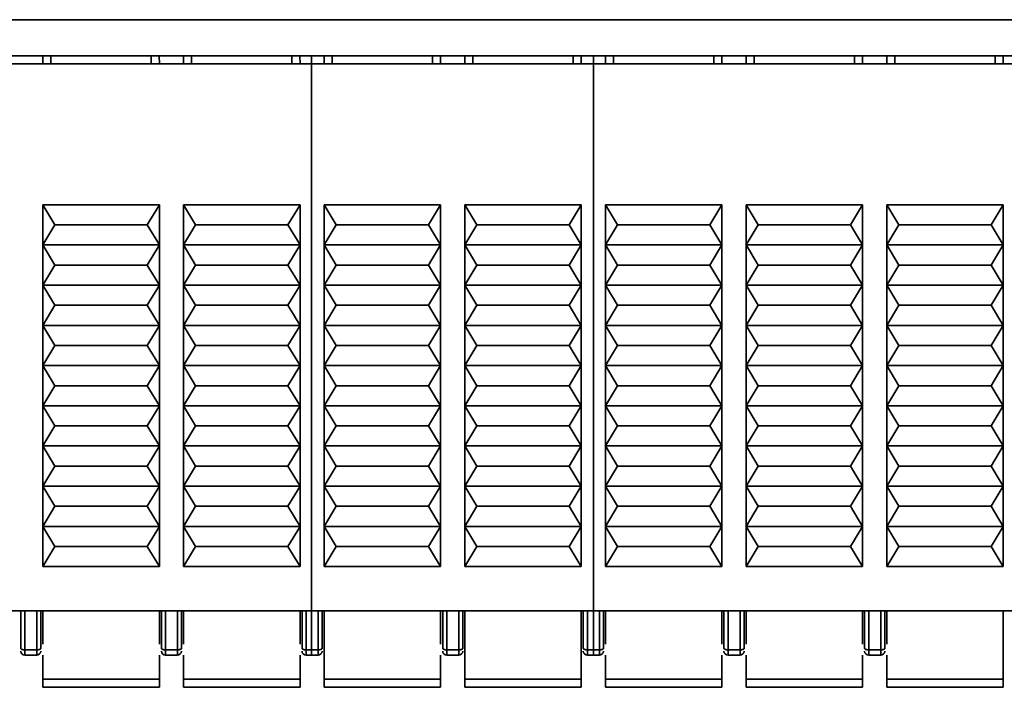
# Model space of a CAD drawing. Header units: millimetres. Extents: x 0 to 420, y 0 to 297.
# Tile 10 of 119: x 133.19 to 145.44, y 105.14 to 113.44. Entities that reach past the tile are written whole.
import ezdxf

# ---------------------------------------------------------------- set-up
doc = ezdxf.new("R2010")
doc.units = ezdxf.units.MM
doc.linetypes.add('CENTERX2', pattern=[20.32, 12.7, -2.54, 2.54, -2.54])

msp = doc.modelspace()

# ---------------------------------------------------------------- linework, layer by layer
at = {"color": 7, "linetype": 'Continuous', "lineweight": 35}
for p, q in [((92.3066, 113.4422), (206.9816, 113.4422)), ((206.9816, 112.9922), (92.3066, 112.9922)), ((133.4825, 112.9922), (133.4814, 112.8922)), ((134.9315, 112.8922), (134.9305, 112.9922)), ((135.2325, 112.9922), (135.2314, 112.8922)), ((136.6815, 112.8922), (136.6805, 112.9922)), ((136.8243, 112.8922), (136.8243, 112.9922)), ((136.9825, 112.9922), (136.9814, 112.8922)), ((138.3316, 112.8922), (138.3305, 112.9922)), ((138.4315, 112.8922), (138.4305, 112.9922)), ((138.7325, 112.9922), (138.7314, 112.8922)), ((138.8314, 112.8922), (138.8325, 112.9922)), ((140.1815, 112.8922), (140.1805, 112.9922)), ((140.3348, 112.8922), (140.3348, 112.9922)), ((140.4825, 112.9922), (140.4814, 112.8922)), ((141.9315, 112.8922), (141.9305, 112.9922)), ((142.2325, 112.9922), (142.2314, 112.8922)), ((143.6815, 112.8922), (143.6805, 112.9922)), ((143.9825, 112.9922), (143.9814, 112.8922)), ((145.4315, 112.8922), (145.4305, 112.9922)), ((128.2566, 112.8922), (140.3348, 112.8922)), ((136.8243, 112.8922), (150.6565, 112.8922)), ((136.8243, 112.8922), (136.8243, 106.0922)), ((140.3348, 112.8922), (140.3348, 106.0922)), ((133.4815, 110.6422), (133.4815, 111.1422)), ((133.6315, 110.8922), (133.4815, 111.1422)), ((133.4815, 111.1422), (134.9315, 111.1422)), ((134.9315, 111.1422), (134.7815, 110.8922)), ((134.9315, 111.1422), (134.9315, 110.6422)), ((135.2315, 110.6422), (135.2315, 111.1422)), ((135.3815, 110.8922), (135.2315, 111.1422)), ((135.2315, 111.1422), (136.6815, 111.1422)), ((136.6815, 111.1422), (136.5315, 110.8922)), ((136.6815, 111.1422), (136.6815, 110.6422)), ((137.1315, 110.8922), (136.9815, 111.1422)), ((136.9815, 111.1422), (138.4315, 111.1422)), ((136.9815, 110.6422), (136.9815, 111.1422)), ((138.4315, 111.1422), (138.2815, 110.8922)), ((138.4315, 111.1422), (138.4315, 110.6422)), ((138.8815, 110.8922), (138.7315, 111.1422)), ((138.7315, 111.1422), (140.1815, 111.1422)), ((138.7315, 110.6422), (138.7315, 111.1422)), ((140.1815, 111.1422), (140.0315, 110.8922)), ((140.1815, 111.1422), (140.1815, 110.6422)), ((140.4815, 110.6422), (140.4815, 111.1422)), ((140.6315, 110.8922), (140.4815, 111.1422)), ((140.4815, 111.1422), (141.9315, 111.1422)), ((141.9315, 111.1422), (141.7815, 110.8922)), ((141.9315, 111.1422), (141.9315, 110.6422)), ((142.3815, 110.8922), (142.2315, 111.1422)), ((142.2315, 111.1422), (143.6815, 111.1422)), ((142.2315, 110.6422), (142.2315, 111.1422)), ((143.6815, 111.1422), (143.5315, 110.8922)), ((143.6815, 111.1422), (143.6815, 110.6422)), ((143.9815, 110.6422), (143.9815, 111.1422)), ((144.1315, 110.8922), (143.9815, 111.1422)), ((143.9815, 111.1422), (145.4315, 111.1422)), ((145.4315, 111.1422), (145.2815, 110.8922)), ((145.4315, 111.1422), (145.4315, 110.6422)), ((133.4815, 110.6422), (133.6315, 110.8922)), ((134.7815, 110.8922), (133.6315, 110.8922)), ((134.7815, 110.8922), (134.9315, 110.6422)), ((135.2315, 110.6422), (135.3815, 110.8922)), ((136.5315, 110.8922), (135.3815, 110.8922)), ((136.5315, 110.8922), (136.6815, 110.6422)), ((136.9815, 110.6422), (137.1315, 110.8922)), ((138.2815, 110.8922), (137.1315, 110.8922)), ((138.2815, 110.8922), (138.4315, 110.6422)), ((138.7315, 110.6422), (138.8815, 110.8922)), ((140.0315, 110.8922), (138.8815, 110.8922)), ((140.0315, 110.8922), (140.1815, 110.6422)), ((140.4815, 110.6422), (140.6315, 110.8922)), ((141.7815, 110.8922), (140.6315, 110.8922)), ((141.7815, 110.8922), (141.9315, 110.6422)), ((142.2315, 110.6422), (142.3815, 110.8922)), ((143.5315, 110.8922), (142.3815, 110.8922)), ((143.5315, 110.8922), (143.6815, 110.6422)), ((143.9815, 110.6422), (144.1315, 110.8922)), ((145.2815, 110.8922), (144.1315, 110.8922)), ((145.2815, 110.8922), (145.4315, 110.6422)), ((133.4815, 110.6422), (134.9315, 110.6422)), ((133.6315, 110.3922), (133.4815, 110.6422)), ((133.4815, 110.1422), (133.4815, 110.6422)), ((134.9315, 110.6422), (134.7815, 110.3922)), ((134.9315, 110.6422), (134.9315, 110.1422)), ((135.2315, 110.6422), (136.6815, 110.6422)), ((135.2315, 110.1422), (135.2315, 110.6422)), ((135.3815, 110.3922), (135.2315, 110.6422)), ((136.6815, 110.6422), (136.5315, 110.3922)), ((136.6815, 110.6422), (136.6815, 110.1422)), ((136.9815, 110.6422), (138.4315, 110.6422)), ((136.9815, 110.1422), (136.9815, 110.6422)), ((137.1315, 110.3922), (136.9815, 110.6422)), ((138.4315, 110.6422), (138.2815, 110.3922)), ((138.4315, 110.6422), (138.4315, 110.1422)), ((138.7315, 110.6422), (140.1815, 110.6422)), ((138.8815, 110.3922), (138.7315, 110.6422)), ((138.7315, 110.1422), (138.7315, 110.6422)), ((140.1815, 110.6422), (140.0315, 110.3922)), ((140.1815, 110.6422), (140.1815, 110.1422)), ((140.4815, 110.6422), (141.9315, 110.6422)), ((140.4815, 110.1422), (140.4815, 110.6422)), ((140.6315, 110.3922), (140.4815, 110.6422)), ((141.9315, 110.6422), (141.7815, 110.3922)), ((141.9315, 110.6422), (141.9315, 110.1422)), ((143.6815, 110.6422), (142.2315, 110.6422)), ((142.3815, 110.3922), (142.2315, 110.6422)), ((142.2315, 110.1422), (142.2315, 110.6422)), ((143.6815, 110.6422), (143.5315, 110.3922)), ((143.6815, 110.6422), (143.6815, 110.1422)), ((145.4315, 110.6422), (143.9815, 110.6422)), ((143.9815, 110.1422), (143.9815, 110.6422)), ((144.1315, 110.3922), (143.9815, 110.6422)), ((145.4315, 110.6422), (145.2815, 110.3922)), ((145.4315, 110.6422), (145.4315, 110.1422)), ((133.4815, 110.1422), (133.6315, 110.3922)), ((133.6315, 110.3922), (134.7815, 110.3922)), ((134.7815, 110.3922), (134.9315, 110.1422)), ((135.2315, 110.1422), (135.3815, 110.3922)), ((135.3815, 110.3922), (136.5315, 110.3922)), ((136.5315, 110.3922), (136.6815, 110.1422)), ((136.9815, 110.1422), (137.1315, 110.3922)), ((137.1315, 110.3922), (138.2815, 110.3922)), ((138.2815, 110.3922), (138.4315, 110.1422)), ((138.7315, 110.1422), (138.8815, 110.3922)), ((138.8815, 110.3922), (140.0315, 110.3922)), ((140.0315, 110.3922), (140.1815, 110.1422)), ((140.4815, 110.1422), (140.6315, 110.3922)), ((140.6315, 110.3922), (141.7815, 110.3922)), ((141.7815, 110.3922), (141.9315, 110.1422)), ((142.2315, 110.1422), (142.3815, 110.3922)), ((143.5315, 110.3922), (142.3815, 110.3922)), ((143.5315, 110.3922), (143.6815, 110.1422)), ((143.9815, 110.1422), (144.1315, 110.3922)), ((145.2815, 110.3922), (144.1315, 110.3922)), ((145.2815, 110.3922), (145.4315, 110.1422)), ((133.4815, 109.6422), (133.4815, 110.1422)), ((133.6315, 109.8922), (133.4815, 110.1422)), ((133.4815, 110.1422), (134.9315, 110.1422)), ((134.9315, 110.1422), (134.7815, 109.8922)), ((134.9315, 110.1422), (134.9315, 109.6422)), ((135.3815, 109.8922), (135.2315, 110.1422)), ((135.2315, 110.1422), (136.6815, 110.1422)), ((135.2315, 109.6422), (135.2315, 110.1422)), ((136.6815, 110.1422), (136.5315, 109.8922)), ((136.6815, 110.1422), (136.6815, 109.6422)), ((137.1315, 109.8922), (136.9815, 110.1422)), ((136.9815, 110.1422), (138.4315, 110.1422)), ((136.9815, 109.6422), (136.9815, 110.1422)), ((138.4315, 110.1422), (138.2815, 109.8922)), ((138.4315, 110.1422), (138.4315, 109.6422)), ((140.1815, 110.1422), (138.7315, 110.1422)), ((138.8815, 109.8922), (138.7315, 110.1422)), ((138.7315, 109.6422), (138.7315, 110.1422)), ((140.1815, 110.1422), (140.0315, 109.8922)), ((140.1815, 110.1422), (140.1815, 109.6422)), ((141.9315, 110.1422), (140.4815, 110.1422)), ((140.4815, 109.6422), (140.4815, 110.1422)), ((140.6315, 109.8922), (140.4815, 110.1422)), ((141.9315, 110.1422), (141.7815, 109.8922)), ((141.9315, 110.1422), (141.9315, 109.6422)), ((142.3815, 109.8922), (142.2315, 110.1422)), ((143.6815, 110.1422), (142.2315, 110.1422)), ((142.2315, 109.6422), (142.2315, 110.1422)), ((143.6815, 110.1422), (143.5315, 109.8922)), ((143.6815, 110.1422), (143.6815, 109.6422)), ((144.1315, 109.8922), (143.9815, 110.1422)), ((145.4315, 110.1422), (143.9815, 110.1422)), ((143.9815, 109.6422), (143.9815, 110.1422)), ((145.4315, 110.1422), (145.2815, 109.8922)), ((145.4315, 110.1422), (145.4315, 109.6422)), ((133.4815, 109.6422), (133.6315, 109.8922)), ((133.6315, 109.8922), (134.7815, 109.8922)), ((134.7815, 109.8922), (134.9315, 109.6422)), ((135.2315, 109.6422), (135.3815, 109.8922)), ((135.3815, 109.8922), (136.5315, 109.8922)), ((136.5315, 109.8922), (136.6815, 109.6422)), ((136.9815, 109.6422), (137.1315, 109.8922)), ((137.1315, 109.8922), (138.2815, 109.8922)), ((138.2815, 109.8922), (138.4315, 109.6422)), ((138.7315, 109.6422), (138.8815, 109.8922)), ((140.0315, 109.8922), (138.8815, 109.8922)), ((140.0315, 109.8922), (140.1815, 109.6422)), ((140.4815, 109.6422), (140.6315, 109.8922)), ((141.7815, 109.8922), (140.6315, 109.8922)), ((141.7815, 109.8922), (141.9315, 109.6422)), ((142.2315, 109.6422), (142.3815, 109.8922)), ((143.5315, 109.8922), (142.3815, 109.8922)), ((143.5315, 109.8922), (143.6815, 109.6422)), ((143.9815, 109.6422), (144.1315, 109.8922)), ((145.2815, 109.8922), (144.1315, 109.8922)), ((145.2815, 109.8922), (145.4315, 109.6422)), ((133.6315, 109.3922), (133.4815, 109.6422)), ((133.4815, 109.6422), (134.9315, 109.6422)), ((133.4815, 109.1422), (133.4815, 109.6422)), ((134.9315, 109.6422), (134.7815, 109.3922)), ((134.9315, 109.6422), (134.9315, 109.1422)), ((135.2315, 109.1422), (135.2315, 109.6422)), ((135.3815, 109.3922), (135.2315, 109.6422)), ((135.2315, 109.6422), (136.6815, 109.6422)), ((136.6815, 109.6422), (136.5315, 109.3922)), ((136.6815, 109.6422), (136.6815, 109.1422)), ((138.4315, 109.6422), (136.9815, 109.6422)), ((137.1315, 109.3922), (136.9815, 109.6422)), ((136.9815, 109.1422), (136.9815, 109.6422)), ((138.4315, 109.6422), (138.2815, 109.3922)), ((138.4315, 109.6422), (138.4315, 109.1422)), ((138.8815, 109.3922), (138.7315, 109.6422)), ((140.1815, 109.6422), (138.7315, 109.6422)), ((138.7315, 109.1422), (138.7315, 109.6422)), ((140.1815, 109.6422), (140.0315, 109.3922)), ((140.1815, 109.6422), (140.1815, 109.1422)), ((140.6315, 109.3922), (140.4815, 109.6422)), ((141.9315, 109.6422), (140.4815, 109.6422)), ((140.4815, 109.1422), (140.4815, 109.6422)), ((141.9315, 109.6422), (141.7815, 109.3922)), ((141.9315, 109.6422), (141.9315, 109.1422)), ((142.3815, 109.3922), (142.2315, 109.6422)), ((143.6815, 109.6422), (142.2315, 109.6422)), ((142.2315, 109.1422), (142.2315, 109.6422)), ((143.6815, 109.6422), (143.5315, 109.3922)), ((143.6815, 109.6422), (143.6815, 109.1422)), ((143.9815, 109.1422), (143.9815, 109.6422)), ((144.1315, 109.3922), (143.9815, 109.6422)), ((145.4315, 109.6422), (143.9815, 109.6422)), ((145.4315, 109.6422), (145.2815, 109.3922)), ((145.4315, 109.6422), (145.4315, 109.1422)), ((133.4815, 109.1422), (133.6315, 109.3922)), ((133.6315, 109.3922), (134.7815, 109.3922)), ((134.7815, 109.3922), (134.9315, 109.1422)), ((135.2315, 109.1422), (135.3815, 109.3922)), ((135.3815, 109.3922), (136.5315, 109.3922)), ((136.5315, 109.3922), (136.6815, 109.1422)), ((136.9815, 109.1422), (137.1315, 109.3922)), ((138.2815, 109.3922), (137.1315, 109.3922)), ((138.2815, 109.3922), (138.4315, 109.1422)), ((138.7315, 109.1422), (138.8815, 109.3922)), ((140.0315, 109.3922), (138.8815, 109.3922)), ((140.0315, 109.3922), (140.1815, 109.1422)), ((140.4815, 109.1422), (140.6315, 109.3922)), ((141.7815, 109.3922), (140.6315, 109.3922)), ((141.7815, 109.3922), (141.9315, 109.1422)), ((142.2315, 109.1422), (142.3815, 109.3922)), ((143.5315, 109.3922), (142.3815, 109.3922)), ((143.5315, 109.3922), (143.6815, 109.1422)), ((143.9815, 109.1422), (144.1315, 109.3922)), ((145.2815, 109.3922), (144.1315, 109.3922)), ((145.2815, 109.3922), (145.4315, 109.1422)), ((133.4815, 108.6422), (133.4815, 109.1422)), ((133.6315, 108.8922), (133.4815, 109.1422)), ((133.4815, 109.1422), (134.9315, 109.1422)), ((134.9315, 109.1422), (134.7815, 108.8922)), ((134.9315, 109.1422), (134.9315, 108.6422)), ((136.6815, 109.1422), (135.2315, 109.1422)), ((135.3815, 108.8922), (135.2315, 109.1422)), ((135.2315, 108.6422), (135.2315, 109.1422)), ((136.6815, 109.1422), (136.5315, 108.8922)), ((136.6815, 109.1422), (136.6815, 108.6422)), ((137.1315, 108.8922), (136.9815, 109.1422)), ((138.4315, 109.1422), (136.9815, 109.1422)), ((136.9815, 108.6422), (136.9815, 109.1422)), ((138.4315, 109.1422), (138.2815, 108.8922)), ((138.4315, 109.1422), (138.4315, 108.6422)), ((138.7315, 108.6422), (138.7315, 109.1422)), ((138.8815, 108.8922), (138.7315, 109.1422)), ((140.1815, 109.1422), (138.7315, 109.1422)), ((140.1815, 109.1422), (140.0315, 108.8922)), ((140.1815, 109.1422), (140.1815, 108.6422)), ((140.4815, 108.6422), (140.4815, 109.1422)), ((140.6315, 108.8922), (140.4815, 109.1422)), ((141.9315, 109.1422), (140.4815, 109.1422)), ((141.9315, 109.1422), (141.7815, 108.8922)), ((141.9315, 109.1422), (141.9315, 108.6422)), ((142.3815, 108.8922), (142.2315, 109.1422)), ((143.6815, 109.1422), (142.2315, 109.1422)), ((142.2315, 108.6422), (142.2315, 109.1422)), ((143.6815, 109.1422), (143.5315, 108.8922)), ((143.6815, 109.1422), (143.6815, 108.6422)), ((143.9815, 108.6422), (143.9815, 109.1422)), ((144.1315, 108.8922), (143.9815, 109.1422)), ((145.4315, 109.1422), (143.9815, 109.1422)), ((145.4315, 109.1422), (145.2815, 108.8922)), ((145.4315, 109.1422), (145.4315, 108.6422)), ((133.4815, 108.6422), (133.6315, 108.8922)), ((133.6315, 108.8922), (134.7815, 108.8922)), ((134.7815, 108.8922), (134.9315, 108.6422)), ((135.2315, 108.6422), (135.3815, 108.8922)), ((136.5315, 108.8922), (135.3815, 108.8922)), ((136.5315, 108.8922), (136.6815, 108.6422)), ((136.9815, 108.6422), (137.1315, 108.8922)), ((138.2815, 108.8922), (137.1315, 108.8922)), ((138.2815, 108.8922), (138.4315, 108.6422)), ((138.7315, 108.6422), (138.8815, 108.8922)), ((140.0315, 108.8922), (138.8815, 108.8922)), ((140.0315, 108.8922), (140.1815, 108.6422)), ((140.4815, 108.6422), (140.6315, 108.8922)), ((141.7815, 108.8922), (140.6315, 108.8922)), ((141.7815, 108.8922), (141.9315, 108.6422)), ((142.2315, 108.6422), (142.3815, 108.8922)), ((143.5315, 108.8922), (142.3815, 108.8922)), ((143.5315, 108.8922), (143.6815, 108.6422)), ((143.9815, 108.6422), (144.1315, 108.8922)), ((145.2815, 108.8922), (144.1315, 108.8922)), ((145.2815, 108.8922), (145.4315, 108.6422)), ((134.9315, 108.6422), (133.4815, 108.6422)), ((133.6315, 108.3922), (133.4815, 108.6422)), ((133.4815, 108.1422), (133.4815, 108.6422)), ((134.9315, 108.6422), (134.7815, 108.3922)), ((134.9315, 108.6422), (134.9315, 108.1422)), ((135.2315, 108.1422), (135.2315, 108.6422)), ((135.3815, 108.3922), (135.2315, 108.6422)), ((136.6815, 108.6422), (135.2315, 108.6422)), ((136.6815, 108.6422), (136.5315, 108.3922)), ((136.6815, 108.6422), (136.6815, 108.1422)), ((137.1315, 108.3922), (136.9815, 108.6422)), ((138.4315, 108.6422), (136.9815, 108.6422)), ((136.9815, 108.1422), (136.9815, 108.6422)), ((138.4315, 108.6422), (138.2815, 108.3922)), ((138.4315, 108.6422), (138.4315, 108.1422)), ((138.8815, 108.3922), (138.7315, 108.6422)), ((140.1815, 108.6422), (138.7315, 108.6422)), ((138.7315, 108.1422), (138.7315, 108.6422)), ((140.1815, 108.6422), (140.0315, 108.3922)), ((140.1815, 108.6422), (140.1815, 108.1422)), ((140.6315, 108.3922), (140.4815, 108.6422)), ((141.9315, 108.6422), (140.4815, 108.6422)), ((140.4815, 108.1422), (140.4815, 108.6422)), ((141.9315, 108.6422), (141.7815, 108.3922)), ((141.9315, 108.6422), (141.9315, 108.1422)), ((142.3815, 108.3922), (142.2315, 108.6422)), ((143.6815, 108.6422), (142.2315, 108.6422)), ((142.2315, 108.1422), (142.2315, 108.6422)), ((143.6815, 108.6422), (143.5315, 108.3922)), ((143.6815, 108.6422), (143.6815, 108.1422)), ((143.9815, 108.1422), (143.9815, 108.6422)), ((144.1315, 108.3922), (143.9815, 108.6422)), ((145.4315, 108.6422), (143.9815, 108.6422)), ((145.4315, 108.6422), (145.2815, 108.3922)), ((145.4315, 108.6422), (145.4315, 108.1422)), ((133.4815, 108.1422), (133.6315, 108.3922)), ((134.7815, 108.3922), (133.6315, 108.3922)), ((134.7815, 108.3922), (134.9315, 108.1422)), ((135.2315, 108.1422), (135.3815, 108.3922)), ((136.5315, 108.3922), (135.3815, 108.3922)), ((136.5315, 108.3922), (136.6815, 108.1422)), ((136.9815, 108.1422), (137.1315, 108.3922)), ((138.2815, 108.3922), (137.1315, 108.3922)), ((138.2815, 108.3922), (138.4315, 108.1422)), ((138.7315, 108.1422), (138.8815, 108.3922)), ((140.0315, 108.3922), (138.8815, 108.3922)), ((140.0315, 108.3922), (140.1815, 108.1422)), ((140.4815, 108.1422), (140.6315, 108.3922)), ((141.7815, 108.3922), (140.6315, 108.3922)), ((141.7815, 108.3922), (141.9315, 108.1422)), ((142.2315, 108.1422), (142.3815, 108.3922)), ((143.5315, 108.3922), (142.3815, 108.3922)), ((143.5315, 108.3922), (143.6815, 108.1422)), ((143.9815, 108.1422), (144.1315, 108.3922)), ((145.2815, 108.3922), (144.1315, 108.3922)), ((145.2815, 108.3922), (145.4315, 108.1422)), ((133.4815, 107.6422), (133.4815, 108.1422)), ((133.6315, 107.8922), (133.4815, 108.1422)), ((134.9315, 108.1422), (133.4815, 108.1422)), ((134.9315, 108.1422), (134.7815, 107.8922)), ((134.9315, 108.1422), (134.9315, 107.6422)), ((135.3815, 107.8922), (135.2315, 108.1422)), ((136.6815, 108.1422), (135.2315, 108.1422)), ((135.2315, 107.6422), (135.2315, 108.1422)), ((136.6815, 108.1422), (136.5315, 107.8922)), ((136.6815, 108.1422), (136.6815, 107.6422)), ((137.1315, 107.8922), (136.9815, 108.1422)), ((138.4315, 108.1422), (136.9815, 108.1422)), ((136.9815, 107.6422), (136.9815, 108.1422)), ((138.4315, 108.1422), (138.2815, 107.8922)), ((138.4315, 108.1422), (138.4315, 107.6422)), ((138.8815, 107.8922), (138.7315, 108.1422)), ((140.1815, 108.1422), (138.7315, 108.1422)), ((138.7315, 107.6422), (138.7315, 108.1422)), ((140.1815, 108.1422), (140.0315, 107.8922)), ((140.1815, 108.1422), (140.1815, 107.6422)), ((140.6315, 107.8922), (140.4815, 108.1422)), ((141.9315, 108.1422), (140.4815, 108.1422)), ((140.4815, 107.6422), (140.4815, 108.1422)), ((141.9315, 108.1422), (141.7815, 107.8922)), ((141.9315, 108.1422), (141.9315, 107.6422)), ((142.3815, 107.8922), (142.2315, 108.1422)), ((143.6815, 108.1422), (142.2315, 108.1422)), ((142.2315, 107.6422), (142.2315, 108.1422)), ((143.6815, 108.1422), (143.5315, 107.8922)), ((143.6815, 108.1422), (143.6815, 107.6422)), ((144.1315, 107.8922), (143.9815, 108.1422)), ((145.4315, 108.1422), (143.9815, 108.1422)), ((143.9815, 107.6422), (143.9815, 108.1422)), ((145.4315, 108.1422), (145.2815, 107.8922)), ((145.4315, 108.1422), (145.4315, 107.6422)), ((133.4815, 107.6422), (133.6315, 107.8922)), ((134.7815, 107.8922), (133.6315, 107.8922)), ((134.7815, 107.8922), (134.9315, 107.6422)), ((135.2315, 107.6422), (135.3815, 107.8922)), ((136.5315, 107.8922), (135.3815, 107.8922)), ((136.5315, 107.8922), (136.6815, 107.6422)), ((136.9815, 107.6422), (137.1315, 107.8922)), ((138.2815, 107.8922), (137.1315, 107.8922)), ((138.2815, 107.8922), (138.4315, 107.6422)), ((138.7315, 107.6422), (138.8815, 107.8922)), ((140.0315, 107.8922), (138.8815, 107.8922)), ((140.0315, 107.8922), (140.1815, 107.6422)), ((140.4815, 107.6422), (140.6315, 107.8922)), ((141.7815, 107.8922), (140.6315, 107.8922)), ((141.7815, 107.8922), (141.9315, 107.6422)), ((142.2315, 107.6422), (142.3815, 107.8922)), ((143.5315, 107.8922), (142.3815, 107.8922)), ((143.5315, 107.8922), (143.6815, 107.6422)), ((143.9815, 107.6422), (144.1315, 107.8922)), ((145.2815, 107.8922), (144.1315, 107.8922)), ((145.2815, 107.8922), (145.4315, 107.6422)), ((133.6315, 107.3922), (133.4815, 107.6422)), ((134.9315, 107.6422), (133.4815, 107.6422)), ((133.4815, 107.1422), (133.4815, 107.6422)), ((134.9315, 107.6422), (134.7815, 107.3922)), ((134.9315, 107.6422), (134.9315, 107.1422)), ((135.3815, 107.3922), (135.2315, 107.6422)), ((136.6815, 107.6422), (135.2315, 107.6422)), ((135.2315, 107.1422), (135.2315, 107.6422)), ((136.6815, 107.6422), (136.5315, 107.3922)), ((136.6815, 107.6422), (136.6815, 107.1422)), ((136.9815, 107.1422), (136.9815, 107.6422)), ((137.1315, 107.3922), (136.9815, 107.6422)), ((138.4315, 107.6422), (136.9815, 107.6422)), ((138.4315, 107.6422), (138.2815, 107.3922)), ((138.4315, 107.6422), (138.4315, 107.1422)), ((138.8815, 107.3922), (138.7315, 107.6422)), ((140.1815, 107.6422), (138.7315, 107.6422)), ((138.7315, 107.1422), (138.7315, 107.6422)), ((140.1815, 107.6422), (140.0315, 107.3922)), ((140.1815, 107.6422), (140.1815, 107.1422)), ((140.6315, 107.3922), (140.4815, 107.6422)), ((141.9315, 107.6422), (140.4815, 107.6422)), ((140.4815, 107.1422), (140.4815, 107.6422)), ((141.9315, 107.6422), (141.7815, 107.3922)), ((141.9315, 107.6422), (141.9315, 107.1422)), ((142.2315, 107.1422), (142.2315, 107.6422)), ((142.3815, 107.3922), (142.2315, 107.6422)), ((143.6815, 107.6422), (142.2315, 107.6422)), ((143.6815, 107.6422), (143.5315, 107.3922)), ((143.6815, 107.6422), (143.6815, 107.1422)), ((144.1315, 107.3922), (143.9815, 107.6422)), ((145.4315, 107.6422), (143.9815, 107.6422)), ((143.9815, 107.1422), (143.9815, 107.6422)), ((145.4315, 107.6422), (145.2815, 107.3922)), ((145.4315, 107.6422), (145.4315, 107.1422)), ((133.4815, 107.1422), (133.6315, 107.3922)), ((134.7815, 107.3922), (133.6315, 107.3922)), ((134.7815, 107.3922), (134.9315, 107.1422)), ((135.2315, 107.1422), (135.3815, 107.3922)), ((136.5315, 107.3922), (135.3815, 107.3922)), ((136.5315, 107.3922), (136.6815, 107.1422)), ((136.9815, 107.1422), (137.1315, 107.3922)), ((138.2815, 107.3922), (137.1315, 107.3922)), ((138.2815, 107.3922), (138.4315, 107.1422)), ((138.7315, 107.1422), (138.8815, 107.3922)), ((140.0315, 107.3922), (138.8815, 107.3922)), ((140.0315, 107.3922), (140.1815, 107.1422)), ((140.4815, 107.1422), (140.6315, 107.3922)), ((141.7815, 107.3922), (140.6315, 107.3922)), ((141.7815, 107.3922), (141.9315, 107.1422)), ((142.2315, 107.1422), (142.3815, 107.3922)), ((143.5315, 107.3922), (142.3815, 107.3922)), ((143.5315, 107.3922), (143.6815, 107.1422)), ((143.9815, 107.1422), (144.1315, 107.3922)), ((145.2815, 107.3922), (144.1315, 107.3922)), ((145.2815, 107.3922), (145.4315, 107.1422)), ((134.9315, 107.1422), (133.4815, 107.1422)), ((133.6315, 106.8922), (133.4815, 107.1422)), ((133.4815, 106.6422), (133.4815, 107.1422)), ((134.9315, 107.1422), (134.7815, 106.8922)), ((134.9315, 107.1422), (134.9315, 106.6422)), ((136.6815, 107.1422), (135.2315, 107.1422)), ((135.2315, 106.6422), (135.2315, 107.1422)), ((135.3815, 106.8922), (135.2315, 107.1422)), ((136.6815, 107.1422), (136.5315, 106.8922)), ((136.6815, 107.1422), (136.6815, 106.6422)), ((138.4315, 107.1422), (136.9815, 107.1422)), ((137.1315, 106.8922), (136.9815, 107.1422)), ((136.9815, 106.6422), (136.9815, 107.1422)), ((138.4315, 107.1422), (138.2815, 106.8922)), ((138.4315, 107.1422), (138.4315, 106.6422)), ((140.1815, 107.1422), (138.7315, 107.1422)), ((138.7315, 106.6422), (138.7315, 107.1422)), ((138.8815, 106.8922), (138.7315, 107.1422)), ((140.1815, 107.1422), (140.0315, 106.8922)), ((140.1815, 107.1422), (140.1815, 106.6422)), ((141.9315, 107.1422), (140.4815, 107.1422)), ((140.6315, 106.8922), (140.4815, 107.1422)), ((140.4815, 106.6422), (140.4815, 107.1422)), ((141.9315, 107.1422), (141.7815, 106.8922)), ((141.9315, 107.1422), (141.9315, 106.6422)), ((143.6815, 107.1422), (142.2315, 107.1422)), ((142.2315, 106.6422), (142.2315, 107.1422)), ((142.3815, 106.8922), (142.2315, 107.1422)), ((143.6815, 107.1422), (143.5315, 106.8922)), ((143.6815, 107.1422), (143.6815, 106.6422)), ((145.4315, 107.1422), (143.9815, 107.1422)), ((144.1315, 106.8922), (143.9815, 107.1422)), ((143.9815, 106.6422), (143.9815, 107.1422)), ((145.4315, 107.1422), (145.2815, 106.8922)), ((145.4315, 107.1422), (145.4315, 106.6422)), ((133.4815, 106.6422), (133.6315, 106.8922)), ((133.6315, 106.8922), (134.7815, 106.8922)), ((134.7815, 106.8922), (134.9315, 106.6422)), ((135.2315, 106.6422), (135.3815, 106.8922)), ((135.3815, 106.8922), (136.5315, 106.8922)), ((136.5315, 106.8922), (136.6815, 106.6422)), ((136.9815, 106.6422), (137.1315, 106.8922)), ((137.1315, 106.8922), (138.2815, 106.8922)), ((138.2815, 106.8922), (138.4315, 106.6422)), ((138.7315, 106.6422), (138.8815, 106.8922)), ((138.8815, 106.8922), (140.0315, 106.8922)), ((140.0315, 106.8922), (140.1815, 106.6422)), ((140.4815, 106.6422), (140.6315, 106.8922)), ((140.6315, 106.8922), (141.7815, 106.8922)), ((141.7815, 106.8922), (141.9315, 106.6422)), ((142.2315, 106.6422), (142.3815, 106.8922)), ((142.3815, 106.8922), (143.5315, 106.8922)), ((143.5315, 106.8922), (143.6815, 106.6422)), ((143.9815, 106.6422), (144.1315, 106.8922)), ((144.1315, 106.8922), (145.2815, 106.8922)), ((145.2815, 106.8922), (145.4315, 106.6422)), ((134.9315, 106.6422), (133.4815, 106.6422)), ((136.6815, 106.6422), (135.2315, 106.6422)), ((138.4315, 106.6422), (136.9815, 106.6422)), ((140.1815, 106.6422), (138.7315, 106.6422)), ((141.9315, 106.6422), (140.4815, 106.6422)), ((143.6815, 106.6422), (142.2315, 106.6422)), ((145.4315, 106.6422), (143.9815, 106.6422)), ((122.6315, 106.0922), (140.3348, 106.0922)), ((133.2065, 106.0922), (133.2065, 105.6251)), ((133.2565, 106.0922), (133.2565, 105.608)), ((133.4065, 106.0922), (133.4065, 105.608)), ((133.4565, 105.6251), (133.4565, 106.0922)), ((133.4815, 106.0922), (133.4815, 105.6765)), ((134.9315, 105.6765), (134.9315, 106.0922)), ((134.9565, 106.0922), (134.9565, 105.6251)), ((135.0065, 106.0922), (135.0065, 105.608)), ((135.1565, 106.0922), (135.1565, 105.608)), ((135.2065, 105.6251), (135.2065, 106.0922)), ((135.2315, 106.0922), (135.2315, 105.6765)), ((136.6815, 105.6765), (136.6815, 106.0922)), ((136.7065, 106.0922), (136.7065, 105.6251)), ((136.7565, 106.0922), (136.7565, 105.608)), ((136.8243, 106.0922), (156.2815, 106.0922)), ((136.8243, 106.0922), (136.8243, 105.608)), ((136.9065, 106.0922), (136.9065, 105.608)), ((136.9565, 105.6251), (136.9565, 106.0922)), ((136.9815, 105.2422), (136.9815, 106.0922)), ((138.4315, 105.6765), (138.4315, 106.0922)), ((138.4565, 106.0922), (138.4565, 105.6251)), ((138.5065, 106.0922), (138.5065, 105.608)), ((138.6565, 106.0922), (138.6565, 105.608)), ((138.7065, 105.6251), (138.7065, 106.0922)), ((138.7315, 106.0922), (138.7315, 105.6765)), ((138.7315, 105.2422), (138.7315, 106.0922)), ((140.1815, 105.2422), (140.1815, 106.0922)), ((140.2065, 106.0922), (140.2065, 105.6251)), ((140.2565, 106.0922), (140.2565, 105.608)), ((140.3348, 106.0922), (140.3348, 105.608)), ((140.4065, 106.0922), (140.4065, 105.608)), ((140.4565, 105.6251), (140.4565, 106.0922)), ((140.4815, 106.0922), (140.4815, 105.6765)), ((141.9315, 105.6765), (141.9315, 106.0922)), ((141.9565, 106.0922), (141.9565, 105.6251)), ((142.0065, 106.0922), (142.0065, 105.608)), ((142.1565, 106.0922), (142.1565, 105.608)), ((142.2065, 105.6251), (142.2065, 106.0922)), ((142.2315, 106.0922), (142.2315, 105.6765)), ((143.6815, 105.6765), (143.6815, 106.0922)), ((143.7065, 106.0922), (143.7065, 105.6251)), ((143.7565, 106.0922), (143.7565, 105.608)), ((143.9065, 105.608), (143.9065, 106.0922)), ((143.9565, 105.6251), (143.9565, 106.0922)), ((143.9815, 106.0922), (143.9815, 105.6765)), ((145.4315, 105.2422), (145.4315, 106.0922)), ((133.2565, 105.608), (133.4065, 105.608)), ((133.2565, 105.5422), (133.2565, 105.608)), ((133.4065, 105.608), (133.4065, 105.5422)), ((135.0065, 105.608), (135.1565, 105.608)), ((135.0065, 105.5422), (135.0065, 105.608)), ((135.1565, 105.608), (135.1565, 105.5422)), ((136.7565, 105.608), (136.9065, 105.608)), ((136.7565, 105.608), (136.7565, 105.5422)), ((136.8243, 105.608), (136.9065, 105.608)), ((136.8243, 105.608), (136.8243, 105.5422)), ((136.9065, 105.608), (136.9065, 105.5422)), ((138.5065, 105.608), (138.6565, 105.608)), ((138.5065, 105.608), (138.5065, 105.5422)), ((138.6565, 105.608), (138.6565, 105.5422)), ((140.2565, 105.608), (140.3348, 105.608)), ((140.2565, 105.608), (140.2565, 105.5422)), ((140.2565, 105.608), (140.4065, 105.608)), ((140.3348, 105.608), (140.3348, 105.5422)), ((140.4065, 105.608), (140.4065, 105.5422)), ((142.0065, 105.608), (142.1565, 105.608)), ((142.0065, 105.608), (142.0065, 105.5422)), ((142.1565, 105.608), (142.1565, 105.5422)), ((143.7565, 105.608), (143.9065, 105.608)), ((143.7565, 105.608), (143.7565, 105.5422)), ((143.9065, 105.5422), (143.9065, 105.608)), ((133.2565, 105.5422), (133.4065, 105.5422)), ((133.4815, 105.5409), (133.4815, 105.2422)), ((134.9315, 105.2422), (134.9315, 105.5409)), ((135.0065, 105.5422), (135.1565, 105.5422)), ((135.2315, 105.5409), (135.2315, 105.2422)), ((136.6815, 105.2422), (136.6815, 105.5409)), ((136.7565, 105.5422), (136.9065, 105.5422)), ((136.8243, 105.5422), (136.9065, 105.5422)), ((138.4315, 105.2422), (138.4315, 105.5409)), ((138.5065, 105.5422), (138.6565, 105.5422)), ((138.7315, 105.5409), (138.7315, 105.2422)), ((140.2565, 105.5422), (140.3348, 105.5422)), ((140.2565, 105.5422), (140.4065, 105.5422)), ((140.4815, 105.5409), (140.4815, 105.2422)), ((141.9315, 105.2422), (141.9315, 105.5409)), ((142.0065, 105.5422), (142.1565, 105.5422)), ((142.2315, 105.5409), (142.2315, 105.2422)), ((143.6815, 105.2422), (143.6815, 105.5409)), ((143.7565, 105.5422), (143.9065, 105.5422)), ((143.9815, 105.5409), (143.9815, 105.2422)), ((133.4815, 105.2422), (134.9315, 105.2422)), ((133.4815, 105.1422), (133.4815, 105.2422)), ((134.9315, 105.1422), (134.9315, 105.2422)), ((135.2315, 105.2422), (136.6815, 105.2422)), ((135.2315, 105.1422), (135.2315, 105.2422)), ((136.6815, 105.1422), (136.6815, 105.2422)), ((136.9815, 105.2422), (138.4315, 105.2422)), ((136.9815, 105.1422), (136.9815, 105.2422)), ((138.4315, 105.1422), (138.4315, 105.2422)), ((138.7315, 105.2422), (140.1815, 105.2422)), ((138.7315, 105.1422), (138.7315, 105.2422)), ((140.1815, 105.1422), (140.1815, 105.2422)), ((140.4815, 105.2422), (141.9315, 105.2422)), ((140.4815, 105.1422), (140.4815, 105.2422)), ((141.9315, 105.1422), (141.9315, 105.2422)), ((142.2315, 105.2422), (143.6815, 105.2422)), ((142.2315, 105.1422), (142.2315, 105.2422)), ((143.6815, 105.1422), (143.6815, 105.2422)), ((143.9815, 105.2422), (145.4315, 105.2422)), ((143.9815, 105.1422), (143.9815, 105.2422)), ((145.4315, 105.1422), (145.4315, 105.2422)), ((133.4815, 105.1422), (134.9315, 105.1422)), ((135.2315, 105.1422), (136.6815, 105.1422)), ((136.9815, 105.1422), (138.4315, 105.1422)), ((138.7315, 105.1422), (140.1815, 105.1422)), ((140.4815, 105.1422), (141.9315, 105.1422)), ((142.2315, 105.1422), (143.6815, 105.1422)), ((143.9815, 105.1422), (145.4315, 105.1422))]:
    msp.add_line(p, q, dxfattribs=at)
at = {"color": 7, "linetype": 'CENTERX2'}
msp.add_line((84.9315, 112.9922), (169.9315, 112.9922), dxfattribs=at)
at = {"color": 8, "linetype": 'Continuous', "lineweight": 35}
for p, q in [((133.5814, 112.8922), (133.5825, 112.9922)), ((134.8316, 112.8922), (134.8305, 112.9922)), ((135.3314, 112.8922), (135.3325, 112.9922)), ((136.5816, 112.8922), (136.5805, 112.9922)), ((137.0814, 112.8922), (137.0825, 112.9922)), ((138.3316, 112.8922), (138.3305, 112.9922)), ((138.8314, 112.8922), (138.8325, 112.9922)), ((140.0816, 112.8922), (140.0805, 112.9922)), ((140.5814, 112.8922), (140.5825, 112.9922)), ((141.8316, 112.8922), (141.8305, 112.9922)), ((142.3314, 112.8922), (142.3325, 112.9922)), ((143.5815, 112.8922), (143.5805, 112.9922)), ((144.0814, 112.8922), (144.0825, 112.9922)), ((145.3316, 112.8922), (145.3305, 112.9922))]:
    msp.add_line(p, q, dxfattribs=at)
at = {"color": 7, "linetype": 'Continuous', "lineweight": 35, "flags": 128}
for points in [[(133.2065, 105.6251), (133.2075, 105.6218), (133.2104, 105.6186), (133.215, 105.6156), (133.2212, 105.613), (133.2288, 105.6109), (133.2374, 105.6093), (133.2468, 105.6084), (133.2565, 105.608)], [(133.4065, 105.608), (133.4163, 105.6084), (133.4257, 105.6093), (133.4343, 105.6109), (133.4419, 105.613), (133.4481, 105.6156), (133.4527, 105.6186), (133.4556, 105.6218), (133.4565, 105.6251)], [(134.9565, 105.6251), (134.9575, 105.6218), (134.9604, 105.6186), (134.965, 105.6156), (134.9712, 105.613), (134.9788, 105.6109), (134.9874, 105.6093), (134.9968, 105.6084), (135.0065, 105.608)], [(135.1565, 105.608), (135.1663, 105.6084), (135.1757, 105.6093), (135.1843, 105.6109), (135.1919, 105.613), (135.1981, 105.6156), (135.2027, 105.6186), (135.2056, 105.6218), (135.2065, 105.6251)], [(136.7065, 105.6251), (136.7075, 105.6218), (136.7104, 105.6186), (136.715, 105.6156), (136.7212, 105.613), (136.7288, 105.6109), (136.7374, 105.6093), (136.7468, 105.6084), (136.7565, 105.608)], [(136.9065, 105.608), (136.9163, 105.6084), (136.9257, 105.6093), (136.9343, 105.6109), (136.9419, 105.613), (136.9481, 105.6156), (136.9527, 105.6186), (136.9556, 105.6218), (136.9565, 105.6251)], [(138.4565, 105.6251), (138.4575, 105.6218), (138.4604, 105.6186), (138.465, 105.6156), (138.4712, 105.613), (138.4788, 105.6109), (138.4874, 105.6093), (138.4968, 105.6084), (138.5065, 105.608)], [(138.6565, 105.608), (138.6663, 105.6084), (138.6757, 105.6093), (138.6843, 105.6109), (138.6919, 105.613), (138.6981, 105.6156), (138.7027, 105.6186), (138.7056, 105.6218), (138.7065, 105.6251)], [(140.2065, 105.6251), (140.2075, 105.6218), (140.2104, 105.6186), (140.215, 105.6156), (140.2212, 105.613), (140.2288, 105.6109), (140.2374, 105.6093), (140.2468, 105.6084), (140.2565, 105.608)], [(140.4065, 105.608), (140.4163, 105.6084), (140.4257, 105.6093), (140.4343, 105.6109), (140.4419, 105.613), (140.4481, 105.6156), (140.4527, 105.6186), (140.4556, 105.6218), (140.4565, 105.6251)], [(141.9565, 105.6251), (141.9575, 105.6218), (141.9604, 105.6186), (141.965, 105.6156), (141.9712, 105.613), (141.9788, 105.6109), (141.9874, 105.6093), (141.9968, 105.6084), (142.0065, 105.608)], [(142.1565, 105.608), (142.1663, 105.6084), (142.1757, 105.6093), (142.1843, 105.6109), (142.1919, 105.613), (142.1981, 105.6156), (142.2027, 105.6186), (142.2056, 105.6218), (142.2065, 105.6251)], [(143.7065, 105.6251), (143.7075, 105.6218), (143.7104, 105.6186), (143.715, 105.6156), (143.7212, 105.613), (143.7288, 105.6109), (143.7374, 105.6093), (143.7468, 105.6084), (143.7565, 105.608)], [(143.9065, 105.608), (143.9163, 105.6084), (143.9257, 105.6093), (143.9343, 105.6109), (143.9419, 105.613), (143.9481, 105.6156), (143.9527, 105.6186), (143.9556, 105.6218), (143.9565, 105.6251)]]:
    msp.add_lwpolyline(points, dxfattribs=at)
at = {"color": 7, "linetype": 'Continuous', "lineweight": 35}
for centre, start, end in [((133.2565, 105.5922), 180, 270), ((133.4065, 105.5922), 270, 360), ((135.0065, 105.5922), 180, 270), ((135.1565, 105.5922), 270, 360), ((136.7565, 105.5922), 180, 270), ((136.9065, 105.5922), 270, 360), ((138.5065, 105.5922), 180, 270), ((138.6565, 105.5922), 270, 360), ((140.2565, 105.5922), 180, 270), ((140.4065, 105.5922), 270, 360), ((142.0065, 105.5922), 180, 270), ((142.1565, 105.5922), 270, 360), ((143.7565, 105.5922), 180, 270), ((143.9065, 105.5922), 270, 360)]:
    msp.add_arc(centre, 0.05, start, end, dxfattribs=at)

doc.saveas('drawing.dxf')
